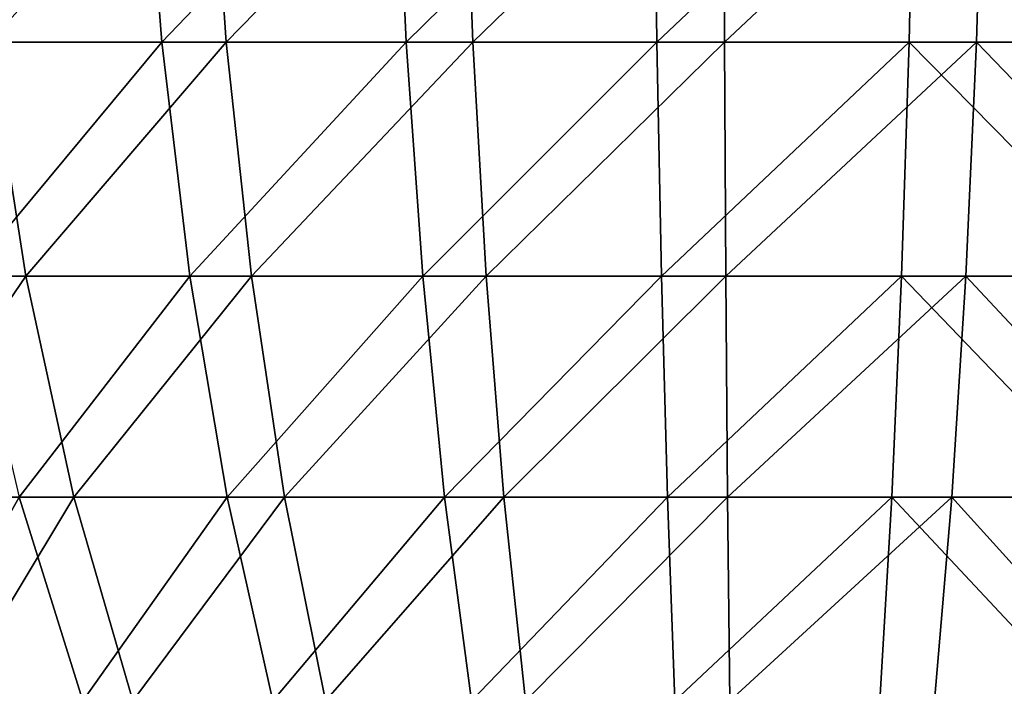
# Model space of a CAD drawing. Header units: millimetres. Extents: x -45 to 45, y -155 to 0.
# Tile 248 of 256: x 23.56 to 25.55, y -41.5 to -40.15. Entities that reach past the tile are written whole.
import ezdxf

# ---------------------------------------------------------------- set-up
doc = ezdxf.new("R2010")
doc.units = ezdxf.units.MM
doc.header["$LTSCALE"] = 25.4
doc.layers.get('0').update_dxf_attribs({"true_color": 0xff5454})

# ---------------------------------------------------------------- blocks, each defined once
blk = doc.blocks.new('MEKONG-4418.STL#1')
at = {"color": 250, "true_color": 0x262626}
mesh = blk.add_polyface(dxfattribs=at)
corners = [(24.1828, -28.7, -41.7027), (-16.7455, -33.7, -41), (-24.6737, -28.7, -41.7027), (16.2545, -33.7, -41), (-12.1076, -66.7, -36.3622), (11.6167, -66.7, -36.3622)]
mesh.append_faces([[corners[k] for k in face] for face in [(0, 1, 2), (4, 3, 5)]], dxfattribs={"vtx0": -1, "color": 250})
mesh.append_faces([[corners[k] for k in face] for face in [(1, 3, 4)]], dxfattribs={"vtx0": -1, "vtx1": -1, "color": 250})
mesh.append_faces([[corners[k] for k in face] for face in [(1, 0, 3)]], dxfattribs={"vtx0": -1, "vtx2": -1, "color": 250})
mesh = blk.add_polyface(dxfattribs=at)
corners = [(-16.7455, -33.7, 41), (24.1828, -28.7, 41.7027), (-24.6737, -28.7, 41.7027), (16.2545, -33.7, 41), (-12.1076, -66.7, 36.3622), (11.6167, -66.7, 36.3622)]
mesh.append_faces([[corners[k] for k in face] for face in [(0, 1, 2), (3, 4, 5)]], dxfattribs={"vtx0": -1, "color": 250})
mesh.append_faces([[corners[k] for k in face] for face in [(1, 0, 3)]], dxfattribs={"vtx0": -1, "vtx1": -1, "color": 250})
mesh.append_faces([[corners[k] for k in face] for face in [(3, 0, 4)]], dxfattribs={"vtx0": -1, "vtx2": -1, "color": 250})
mesh = blk.add_polyface(dxfattribs=at)
corners = [(23.3736, -40.2001, 3.431), (23.8079, -39.7087, 3.7374), (23.3207, -39.7087, 3.5397), (23.8457, -40.2001, 3.6226)]
mesh.append_faces([[corners[k] for k in face] for face in [(0, 1, 2), (1, 0, 3)]], dxfattribs={"vtx0": -1, "color": 250})
mesh = blk.add_polyface(dxfattribs=at)
corners = [(23.9425, -39.7087, -3.7791), (23.4975, -40.2001, -3.4885), (23.4486, -39.7087, -3.599), (23.9762, -40.2001, -3.6631)]
mesh.append_faces([[corners[k] for k in face] for face in [(0, 1, 2), (1, 0, 3)]], dxfattribs={"vtx0": -1, "color": 250})
mesh = blk.add_polyface(dxfattribs=at)
corners = [(23.8457, -40.2001, 3.6226), (24.317, -39.7087, 3.8684), (23.8079, -39.7087, 3.7374), (24.3393, -40.2001, 3.7496)]
mesh.append_faces([[corners[k] for k in face] for face in [(0, 1, 2), (1, 0, 3)]], dxfattribs={"vtx0": -1, "color": 250})
mesh = blk.add_polyface(dxfattribs=at)
corners = [(24.456, -39.7087, -3.8918), (23.9762, -40.2001, -3.6631), (23.9425, -39.7087, -3.7791), (24.474, -40.2001, -3.7723)]
mesh.append_faces([[corners[k] for k in face] for face in [(0, 1, 2), (1, 0, 3)]], dxfattribs={"vtx0": -1, "color": 250})
mesh = blk.add_polyface(dxfattribs=at)
corners = [(24.3393, -40.2001, 3.7496), (24.8391, -39.7087, 3.9304), (24.317, -39.7087, 3.8684), (24.8453, -40.2001, 3.8097)]
mesh.append_faces([[corners[k] for k in face] for face in [(0, 1, 2), (1, 0, 3)]], dxfattribs={"vtx0": -1, "color": 250})
mesh = blk.add_polyface(dxfattribs=at)
corners = [(24.98, -39.7087, -3.9351), (24.474, -40.2001, -3.7723), (24.456, -39.7087, -3.8918), (24.9818, -40.2001, -3.8143)]
mesh.append_faces([[corners[k] for k in face] for face in [(0, 1, 2), (1, 0, 3)]], dxfattribs={"vtx0": -1, "color": 250})
mesh = blk.add_polyface(dxfattribs=at)
corners = [(24.8453, -40.2001, 3.8097), (25.3648, -39.7087, 3.9222), (24.8391, -39.7087, 3.9304), (25.3548, -40.2001, 3.8018)]
mesh.append_faces([[corners[k] for k in face] for face in [(0, 1, 2), (1, 0, 3)]], dxfattribs={"vtx0": -1, "color": 250})
mesh = blk.add_polyface(dxfattribs=at)
corners = [(25.505, -39.7087, -3.9081), (24.9818, -40.2001, -3.8143), (24.98, -39.7087, -3.9351), (25.4908, -40.2001, -3.7881)]
mesh.append_faces([[corners[k] for k in face] for face in [(0, 1, 2), (1, 0, 3)]], dxfattribs={"vtx0": -1, "color": 250})
mesh = blk.add_polyface(dxfattribs=at)
corners = [(25.8587, -40.2001, 3.726), (25.3648, -39.7087, 3.9222), (25.3548, -40.2001, 3.8018), (25.8846, -39.7087, 3.8441)]
mesh.append_faces([[corners[k] for k in face] for face in [(0, 1, 2), (1, 0, 3)]], dxfattribs={"vtx0": -1, "color": 250})
mesh = blk.add_polyface(dxfattribs=at)
corners = [(25.505, -39.7087, -3.9081), (25.9916, -40.2001, -3.6944), (25.4908, -40.2001, -3.7881), (26.0218, -39.7087, -3.8114)]
mesh.append_faces([[corners[k] for k in face] for face in [(0, 1, 2), (1, 0, 3)]], dxfattribs={"vtx0": -1, "color": 250})
mesh = blk.add_polyface(dxfattribs=at)
corners = [(23.4975, -40.2001, -3.4885), (23.1414, -40.6723, -3.0966), (23.0463, -40.2001, -3.2516), (23.5711, -40.6723, -3.3221)]
mesh.append_faces([[corners[k] for k in face] for face in [(0, 1, 2), (1, 0, 3)]], dxfattribs={"vtx0": -1, "color": 250})
mesh = blk.add_polyface(dxfattribs=at)
corners = [(23.4531, -40.6723, 3.2673), (23.8457, -40.2001, 3.6226), (23.3736, -40.2001, 3.431), (23.9027, -40.6723, 3.4498)]
mesh.append_faces([[corners[k] for k in face] for face in [(0, 1, 2), (1, 0, 3)]], dxfattribs={"vtx0": -1, "color": 250})
mesh = blk.add_polyface(dxfattribs=at)
corners = [(23.9762, -40.2001, -3.6631), (23.5711, -40.6723, -3.3221), (23.4975, -40.2001, -3.4885), (24.027, -40.6723, -3.4884)]
mesh.append_faces([[corners[k] for k in face] for face in [(0, 1, 2), (1, 0, 3)]], dxfattribs={"vtx0": -1, "color": 250})
mesh = blk.add_polyface(dxfattribs=at)
corners = [(23.9027, -40.6723, 3.4498), (24.3393, -40.2001, 3.7496), (23.8457, -40.2001, 3.6226), (24.3727, -40.6723, 3.5708)]
mesh.append_faces([[corners[k] for k in face] for face in [(0, 1, 2), (1, 0, 3)]], dxfattribs={"vtx0": -1, "color": 250})
mesh = blk.add_polyface(dxfattribs=at)
corners = [(24.474, -40.2001, -3.7723), (24.027, -40.6723, -3.4884), (23.9762, -40.2001, -3.6631), (24.501, -40.6723, -3.5924)]
mesh.append_faces([[corners[k] for k in face] for face in [(0, 1, 2), (1, 0, 3)]], dxfattribs={"vtx0": -1, "color": 250})
mesh = blk.add_polyface(dxfattribs=at)
corners = [(24.3727, -40.6723, 3.5708), (24.8453, -40.2001, 3.8097), (24.3393, -40.2001, 3.7496), (24.8546, -40.6723, 3.628)]
mesh.append_faces([[corners[k] for k in face] for face in [(0, 1, 2), (1, 0, 3)]], dxfattribs={"vtx0": -1, "color": 250})
mesh = blk.add_polyface(dxfattribs=at)
corners = [(24.9818, -40.2001, -3.8143), (24.501, -40.6723, -3.5924), (24.474, -40.2001, -3.7723), (24.9847, -40.6723, -3.6323)]
mesh.append_faces([[corners[k] for k in face] for face in [(0, 1, 2), (1, 0, 3)]], dxfattribs={"vtx0": -1, "color": 250})
mesh = blk.add_polyface(dxfattribs=at)
corners = [(24.8546, -40.6723, 3.628), (25.3548, -40.2001, 3.8018), (24.8453, -40.2001, 3.8097), (25.3398, -40.6723, 3.6205)]
mesh.append_faces([[corners[k] for k in face] for face in [(0, 1, 2), (1, 0, 3)]], dxfattribs={"vtx0": -1, "color": 250})
mesh = blk.add_polyface(dxfattribs=at)
corners = [(25.4908, -40.2001, -3.7881), (24.9847, -40.6723, -3.6323), (24.9818, -40.2001, -3.8143), (25.4693, -40.6723, -3.6074)]
mesh.append_faces([[corners[k] for k in face] for face in [(0, 1, 2), (1, 0, 3)]], dxfattribs={"vtx0": -1, "color": 250})
mesh = blk.add_polyface(dxfattribs=at)
corners = [(25.8197, -40.6723, 3.5483), (25.3548, -40.2001, 3.8018), (25.3398, -40.6723, 3.6205), (25.8587, -40.2001, 3.726)]
mesh.append_faces([[corners[k] for k in face] for face in [(0, 1, 2), (1, 0, 3)]], dxfattribs={"vtx0": -1, "color": 250})
mesh = blk.add_polyface(dxfattribs=at)
corners = [(25.4908, -40.2001, -3.7881), (25.9463, -40.6723, -3.5182), (25.4693, -40.6723, -3.6074), (25.9916, -40.2001, -3.6944)]
mesh.append_faces([[corners[k] for k in face] for face in [(0, 1, 2), (1, 0, 3)]], dxfattribs={"vtx0": -1, "color": 250})
mesh = blk.add_polyface(dxfattribs=at)
corners = [(23.5711, -40.6723, -3.3221), (23.267, -41.1177, -2.8919), (23.1414, -40.6723, -3.0966), (23.6683, -41.1177, -3.1025)]
mesh.append_faces([[corners[k] for k in face] for face in [(0, 1, 2), (1, 0, 3)]], dxfattribs={"vtx0": -1, "color": 250})
mesh = blk.add_polyface(dxfattribs=at)
corners = [(23.558, -41.1177, 3.0514), (23.9027, -40.6723, 3.4498), (23.4531, -40.6723, 3.2673), (23.978, -41.1177, 3.2218)]
mesh.append_faces([[corners[k] for k in face] for face in [(0, 1, 2), (1, 0, 3)]], dxfattribs={"vtx0": -1, "color": 250})
mesh = blk.add_polyface(dxfattribs=at)
corners = [(24.027, -40.6723, -3.4884), (23.6683, -41.1177, -3.1025), (23.5711, -40.6723, -3.3221), (24.094, -41.1177, -3.2578)]
mesh.append_faces([[corners[k] for k in face] for face in [(0, 1, 2), (1, 0, 3)]], dxfattribs={"vtx0": -1, "color": 250})
mesh = blk.add_polyface(dxfattribs=at)
corners = [(23.978, -41.1177, 3.2218), (24.3727, -40.6723, 3.5708), (23.9027, -40.6723, 3.4498), (24.4169, -41.1177, 3.3348)]
mesh.append_faces([[corners[k] for k in face] for face in [(0, 1, 2), (1, 0, 3)]], dxfattribs={"vtx0": -1, "color": 250})
mesh = blk.add_polyface(dxfattribs=at)
corners = [(24.501, -40.6723, -3.5924), (24.094, -41.1177, -3.2578), (24.027, -40.6723, -3.4884), (24.5367, -41.1177, -3.355)]
mesh.append_faces([[corners[k] for k in face] for face in [(0, 1, 2), (1, 0, 3)]], dxfattribs={"vtx0": -1, "color": 250})
mesh = blk.add_polyface(dxfattribs=at)
corners = [(24.4169, -41.1177, 3.3348), (24.8546, -40.6723, 3.628), (24.3727, -40.6723, 3.5708), (24.8669, -41.1177, 3.3882)]
mesh.append_faces([[corners[k] for k in face] for face in [(0, 1, 2), (1, 0, 3)]], dxfattribs={"vtx0": -1, "color": 250})
mesh = blk.add_polyface(dxfattribs=at)
corners = [(24.9847, -40.6723, -3.6323), (24.5367, -41.1177, -3.355), (24.501, -40.6723, -3.5924), (24.9884, -41.1177, -3.3923)]
mesh.append_faces([[corners[k] for k in face] for face in [(0, 1, 2), (1, 0, 3)]], dxfattribs={"vtx0": -1, "color": 250})
mesh = blk.add_polyface(dxfattribs=at)
corners = [(24.8669, -41.1177, 3.3882), (25.3398, -40.6723, 3.6205), (24.8546, -40.6723, 3.628), (25.3201, -41.1177, 3.3812)]
mesh.append_faces([[corners[k] for k in face] for face in [(0, 1, 2), (1, 0, 3)]], dxfattribs={"vtx0": -1, "color": 250})
mesh = blk.add_polyface(dxfattribs=at)
corners = [(25.4693, -40.6723, -3.6074), (24.9884, -41.1177, -3.3923), (24.9847, -40.6723, -3.6323), (25.441, -41.1177, -3.369)]
mesh.append_faces([[corners[k] for k in face] for face in [(0, 1, 2), (1, 0, 3)]], dxfattribs={"vtx0": -1, "color": 250})
mesh = blk.add_polyface(dxfattribs=at)
corners = [(25.7683, -41.1177, 3.3138), (25.3398, -40.6723, 3.6205), (25.3201, -41.1177, 3.3812), (25.8197, -40.6723, 3.5483)]
mesh.append_faces([[corners[k] for k in face] for face in [(0, 1, 2), (1, 0, 3)]], dxfattribs={"vtx0": -1, "color": 250})
mesh = blk.add_polyface(dxfattribs=at)
corners = [(25.4693, -40.6723, -3.6074), (25.8865, -41.1177, -3.2856), (25.441, -41.1177, -3.369), (25.9463, -40.6723, -3.5182)]
mesh.append_faces([[corners[k] for k in face] for face in [(0, 1, 2), (1, 0, 3)]], dxfattribs={"vtx0": -1, "color": 250})
mesh = blk.add_polyface(dxfattribs=at)
corners = [(23.3274, -41.5292, 2.5812), (23.558, -41.1177, 3.0514), (23.1646, -41.1177, 2.8265), (23.6867, -41.5292, 2.7866)]
mesh.append_faces([[corners[k] for k in face] for face in [(0, 1, 2), (1, 0, 3)]], dxfattribs={"vtx0": -1, "color": 250})
mesh = blk.add_polyface(dxfattribs=at)
corners = [(23.6683, -41.1177, -3.1025), (23.4209, -41.5292, -2.6409), (23.267, -41.1177, -2.8919), (23.7874, -41.5292, -2.8333)]
mesh.append_faces([[corners[k] for k in face] for face in [(0, 1, 2), (1, 0, 3)]], dxfattribs={"vtx0": -1, "color": 250})
mesh = blk.add_polyface(dxfattribs=at)
corners = [(23.6867, -41.5292, 2.7866), (23.978, -41.1177, 3.2218), (23.558, -41.1177, 3.0514), (24.0702, -41.5292, 2.9422)]
mesh.append_faces([[corners[k] for k in face] for face in [(0, 1, 2), (1, 0, 3)]], dxfattribs={"vtx0": -1, "color": 250})
mesh = blk.add_polyface(dxfattribs=at)
corners = [(24.094, -41.1177, -3.2578), (23.7874, -41.5292, -2.8333), (23.6683, -41.1177, -3.1025), (24.1762, -41.5292, -2.9751)]
mesh.append_faces([[corners[k] for k in face] for face in [(0, 1, 2), (1, 0, 3)]], dxfattribs={"vtx0": -1, "color": 250})
mesh = blk.add_polyface(dxfattribs=at)
corners = [(24.0702, -41.5292, 2.9422), (24.4169, -41.1177, 3.3348), (23.978, -41.1177, 3.2218), (24.4711, -41.5292, 3.0453)]
mesh.append_faces([[corners[k] for k in face] for face in [(0, 1, 2), (1, 0, 3)]], dxfattribs={"vtx0": -1, "color": 250})
mesh = blk.add_polyface(dxfattribs=at)
corners = [(24.5367, -41.1177, -3.355), (24.1762, -41.5292, -2.9751), (24.094, -41.1177, -3.2578), (24.5805, -41.5292, -3.0638)]
mesh.append_faces([[corners[k] for k in face] for face in [(0, 1, 2), (1, 0, 3)]], dxfattribs={"vtx0": -1, "color": 250})
mesh = blk.add_polyface(dxfattribs=at)
corners = [(24.4711, -41.5292, 3.0453), (24.8669, -41.1177, 3.3882), (24.4169, -41.1177, 3.3348), (24.882, -41.5292, 3.0941)]
mesh.append_faces([[corners[k] for k in face] for face in [(0, 1, 2), (1, 0, 3)]], dxfattribs={"vtx0": -1, "color": 250})
mesh = blk.add_polyface(dxfattribs=at)
corners = [(24.9884, -41.1177, -3.3923), (24.5805, -41.5292, -3.0638), (24.5367, -41.1177, -3.355), (24.9929, -41.5292, -3.0978)]
mesh.append_faces([[corners[k] for k in face] for face in [(0, 1, 2), (1, 0, 3)]], dxfattribs={"vtx0": -1, "color": 250})
mesh = blk.add_polyface(dxfattribs=at)
corners = [(24.882, -41.5292, 3.0941), (25.3201, -41.1177, 3.3812), (24.8669, -41.1177, 3.3882), (25.2959, -41.5292, 3.0877)]
mesh.append_faces([[corners[k] for k in face] for face in [(0, 1, 2), (1, 0, 3)]], dxfattribs={"vtx0": -1, "color": 250})
mesh = blk.add_polyface(dxfattribs=at)
corners = [(25.441, -41.1177, -3.369), (24.9929, -41.5292, -3.0978), (24.9884, -41.1177, -3.3923), (25.4063, -41.5292, -3.0766)]
mesh.append_faces([[corners[k] for k in face] for face in [(0, 1, 2), (1, 0, 3)]], dxfattribs={"vtx0": -1, "color": 250})
mesh = blk.add_polyface(dxfattribs=at)
corners = [(25.7052, -41.5292, 3.0262), (25.3201, -41.1177, 3.3812), (25.2959, -41.5292, 3.0877), (25.7683, -41.1177, 3.3138)]
mesh.append_faces([[corners[k] for k in face] for face in [(0, 1, 2), (1, 0, 3)]], dxfattribs={"vtx0": -1, "color": 250})
mesh = blk.add_polyface(dxfattribs=at)
corners = [(25.441, -41.1177, -3.369), (25.8131, -41.5292, -3.0005), (25.4063, -41.5292, -3.0766), (25.8865, -41.1177, -3.2856)]
mesh.append_faces([[corners[k] for k in face] for face in [(0, 1, 2), (1, 0, 3)]], dxfattribs={"vtx0": -1, "color": 250})

msp = doc.modelspace()

# ---------------------------------------------------------------- block references
at = {"color": 0}
msp.add_blockref('MEKONG-4418.STL#1', (0, 0), dxfattribs=at)

doc.saveas('drawing.dxf')
